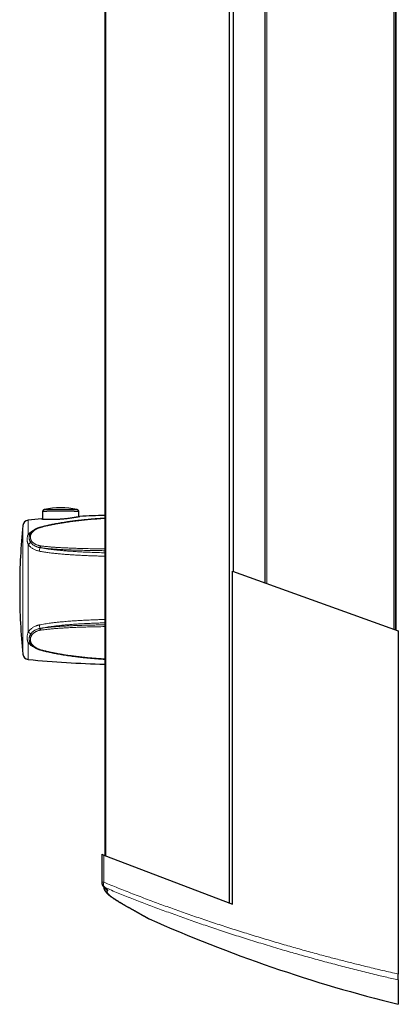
# Model space of a CAD drawing. Header units: millimetres. Extents: x 8 to 913, y 12 to 2661.
# Tile 12 of 39: x 95 to 221, y 1347 to 1676. Entities that reach past the tile are written whole.
import ezdxf

# ---------------------------------------------------------------- set-up
doc = ezdxf.new("R2010")
doc.units = ezdxf.units.MM

msp = doc.modelspace()

# ---------------------------------------------------------------- linework, layer by layer
at = {"color": 7, "linetype": 'Continuous', "lineweight": 30}
for p, q in [((165.02, 1380.71), (165.02, 2550.08)), ((123.3, 2534.1), (123.3, 1396.7)), ((220.43, 1471.89), (220.43, 2458.91)), ((220.43, 1471.89), (220.43, 2458.91)), ((220.45, 1471.88), (220.45, 2458.91)), ((220.63, 1471.82), (220.63, 2458.98)), ((176.9, 1487.52), (176.9, 2443.28)), ((166.29, 1491.33), (166.29, 2439.47)), ((102.58, 1511.58), (102.56, 1508.92)), ((114.67, 1509.73), (114.65, 1511.58)), ((102.03, 1506.18), (101.65, 1506.08)), ((165.92, 1380.37), (165.92, 1491.47)), ((165.92, 1491.47), (221.33, 1471.57)), ((94.92, 1486.12), (94.92, 1484.47)), ((221.33, 1471.57), (221.33, 1357.09)), ((98.32, 1467.83), (98.31, 1467.84)), ((122.3, 1397.08), (122.3, 1387.73)), ((122.3, 1397.08), (123.02, 1396.81)), ((123.02, 1396.81), (165.92, 1380.37)), ((122.3, 1387.73), (122.3, 1387.68)), ((138.14, 1375.53), (138.14, 1375.53)), ((221.33, 1355.13), (221.33, 1347.02))]:
    msp.add_line(p, q, dxfattribs=at)
at = {"color": 8, "linetype": 'Continuous', "lineweight": 0}
for p, q in [((123.66, 1396.56), (123.66, 2534.23)), ((219.85, 1472.1), (219.85, 2458.7)), ((220.43, 1471.89), (220.43, 2458.91)), ((220.43, 1471.89), (220.43, 2458.91)), ((177.39, 1487.35), (177.39, 2443.45)), ((166.34, 1491.31), (166.34, 2439.48)), ((97.77, 1508.53), (97.77, 1503.78)), ((95.97, 1463.84), (95.97, 1506.74)), ((102.09, 1506.11), (101.71, 1506.01)), ((97.77, 1500.44), (97.77, 1471.21)), ((102.01, 1499.32), (101.63, 1499.38)), ((101.71, 1500), (102.09, 1499.95)), ((101.63, 1472.4), (102.01, 1472.47)), ((102.09, 1471.84), (101.71, 1471.78)), ((97.77, 1467.67), (97.77, 1462.05)), ((101.71, 1465.41), (102.09, 1465.3)), ((123.02, 1396.81), (123.02, 1387.73))]:
    msp.add_line(p, q, dxfattribs=at)
at = {"color": 8, "linetype": 'Continuous', "lineweight": 0, "flags": 128}
for points in [[(101.71, 1506.01), (101.69, 1506.04), (101.67, 1506.07), (101.65, 1506.08), (101.65, 1506.08)], [(102.09, 1506.11), (102.06, 1506.15), (102.05, 1506.17), (102.03, 1506.18), (102.03, 1506.18)], [(101.64, 1465.32), (101.65, 1465.33), (101.67, 1465.34), (101.69, 1465.37), (101.71, 1465.41)], [(102.02, 1465.22), (102.03, 1465.22), (102.05, 1465.23), (102.06, 1465.26), (102.09, 1465.3)], [(123.02, 1387.73), (122.9, 1387.73), (122.79, 1387.73), (122.69, 1387.73), (122.6, 1387.73), (122.52, 1387.73), (122.45, 1387.73), (122.39, 1387.73), (122.35, 1387.73), (122.32, 1387.73), (122.3, 1387.73), (122.3, 1387.73)], [(129.59, 1380.32), (129.68, 1380.25), (129.81, 1380.17)], [(129.81, 1380.19), (129.81, 1380.19), (129.95, 1380.12)]]:
    msp.add_lwpolyline(points, dxfattribs=at)
at = {"color": 7, "linetype": 'Continuous', "lineweight": 30, "flags": 128}
msp.add_lwpolyline([(220.44, 1479.9), (220.44, 1480.08), (220.44, 1480.26), (220.44, 1480.43), (220.44, 1480.61), (220.44, 1480.78), (220.44, 1480.95), (220.44, 1481.11), (220.44, 1481.26), (220.44, 1481.41), (220.44, 1481.55), (220.44, 1481.68), (220.44, 1481.8), (220.44, 1481.91), (220.44, 1482.01), (220.44, 1482.11), (220.44, 1482.18), (220.44, 1482.25), (220.44, 1482.31), (220.44, 1482.35), (220.44, 1482.38), (220.44, 1482.39), (220.44, 1482.4), (220.44, 1482.39), (220.44, 1482.36), (220.44, 1482.33), (220.44, 1482.28), (220.44, 1482.22), (220.44, 1482.15), (220.44, 1482.06), (220.44, 1481.97), (220.44, 1481.86), (220.44, 1481.74), (220.44, 1481.62), (220.44, 1481.48), (220.44, 1481.34), (220.44, 1481.19), (220.44, 1481.03), (220.44, 1480.86), (220.44, 1480.69), (220.44, 1480.52), (220.44, 1480.35), (220.44, 1480.17), (220.44, 1479.99), (220.44, 1479.81), (220.44, 1479.63), (220.44, 1479.45), (220.44, 1479.27), (220.44, 1479.1), (220.44, 1478.93), (220.44, 1478.77), (220.44, 1478.61), (220.44, 1478.46), (220.44, 1478.31), (220.44, 1478.18), (220.44, 1478.05), (220.44, 1477.93), (220.44, 1477.83), (220.44, 1477.73), (220.44, 1477.65), (220.44, 1477.57), (220.44, 1477.51), (220.44, 1477.46), (220.44, 1477.43), (220.44, 1477.41), (220.44, 1477.4), (220.44, 1477.4), (220.44, 1477.42), (220.44, 1477.45), (220.44, 1477.49), (220.44, 1477.54), (220.44, 1477.61), (220.44, 1477.69), (220.44, 1477.78), (220.44, 1477.88), (220.44, 1477.99), (220.44, 1478.11), (220.44, 1478.24), (220.44, 1478.38), (220.44, 1478.53), (220.44, 1478.69), (220.44, 1478.85), (220.44, 1479.01), (220.44, 1479.18), (220.44, 1479.36), (220.44, 1479.54), (220.44, 1479.72), (220.44, 1479.9)], dxfattribs=at)
at = {"color": 7, "linetype": 'Continuous', "lineweight": 30}
for centre, radius, start, end in [((97.96, 1506.54), 2, 95.3731, 174.1392), ((135.42, 1108.3), 402, 94.7362, 95.3731), ((135.42, 1108.3), 402, 91.7275, 92.9105), ((296.92, 1486.12), 202, 174.1392, 180), ((296.92, 1484.47), 202, 180, 185.8608), ((97.96, 1464.04), 2, 185.8608, 264.6269), ((135.42, 1862.29), 402, 264.6269, 268.2725), ((124.3, 1387.73), 2, 180, 233.9908), ((124.3, 1387.68), 2, 180, 227.6423), ((341.21, 1832.43), 500, 246.0367, 256.1272)]:
    msp.add_arc(centre, radius, start, end, dxfattribs=at)
at = {"color": 8, "linetype": 'Continuous', "lineweight": 0}
for centre, radius, start, end in [((97.97, 1504.46), 0.711, 253.7934, 311.5979), ((97.28, 1501.73), 1.38, 291.047, 337.019), ((99.18, 1500.96), 0.669, 114.0814, 160.2198), ((98.81, 1503.94), 0.309, 72.2874, 139.661), ((97.74, 1499.47), 3.89, 340.9308, 358.7392), ((103.22, 1499.5), 1.59, 161.5356, 184.2319), ((103.64, 1499.45), 1.63, 162.2974, 184.6442), ((97.61, 1472.28), 4.02, 1.7005, 18.7904), ((103.24, 1472.29), 1.61, 176.0249, 198.2863), ((103.66, 1472.34), 1.65, 175.5873, 197.551), ((97.26, 1469.89), 1.42, 24.5868, 68.6889), ((99.19, 1470.72), 0.683, 201.1499, 245.7371), ((98, 1467), 0.702, 48.1328, 108.6973), ((98.8, 1467.56), 0.305, 220.7982, 290.4512), ((124.13, 1387.44), 1.71, 207.8362, 226.1721), ((124.51, 1387.13), 1.61, 158.0087, 227.6996), ((124.11, 1387.47), 1.68, 233.9954, 246.0418), ((125.21, 1386.73), 2.01, 204.2704, 243.9735)]:
    msp.add_arc(centre, radius, start, end, dxfattribs=at)
at = {"color": 7, "linetype": 'Continuous', "lineweight": 30}
msp.add_ellipse((108.62, 1496.36), major_axis=(-19.9, 0), ratio=0.821138, start_param=4.439021, end_param=4.985912, dxfattribs=at)
for points, knots in [([(103.24, 1512.09), (103.21, 1512.08), (103.15, 1512.07), (103.07, 1512.03), (102.98, 1511.99), (102.91, 1511.95), (102.83, 1511.89), (102.76, 1511.82), (102.69, 1511.75), (102.63, 1511.67), (102.6, 1511.61), (102.58, 1511.58), (102.58, 1511.58)], [0, 0, 0, 0, 0.101371, 0.21931, 0.317769, 0.42288, 0.53225, 0.644351, 0.758237, 0.873322, 0.989233, 1, 1, 1, 1]), ([(102.58, 1511.58), (102.58, 1511.58), (102.58, 1511.58), (102.61, 1511.58), (102.68, 1511.58), (102.76, 1511.58), (102.82, 1511.58), (102.84, 1511.58)], [0, 0, 0, 0, 0.14854, 0.388931, 0.631125, 0.875565, 1, 1, 1, 1]), ([(102.84, 1511.58), (102.88, 1511.58), (102.97, 1511.58), (103.15, 1511.58), (103.35, 1511.59), (103.58, 1511.59), (103.83, 1511.59), (104.11, 1511.59), (104.4, 1511.6), (104.73, 1511.6), (105.09, 1511.6), (105.49, 1511.6), (105.91, 1511.61), (106.36, 1511.61), (106.85, 1511.61), (107.38, 1511.61), (107.91, 1511.61), (108.47, 1511.61), (109, 1511.61), (109.5, 1511.61), (109.95, 1511.61), (110.4, 1511.61), (110.84, 1511.61), (111.27, 1511.61), (111.67, 1511.6), (112.06, 1511.6), (112.4, 1511.6), (112.7, 1511.6), (112.99, 1511.59), (113.28, 1511.59), (113.57, 1511.59), (113.82, 1511.59), (114.05, 1511.58), (114.25, 1511.58), (114.41, 1511.58), (114.54, 1511.58), (114.61, 1511.58), (114.65, 1511.58), (114.65, 1511.58), (114.65, 1511.58)], [0, 0, 0, 0, 0.023525, 0.047264, 0.071167, 0.095265, 0.119414, 0.143726, 0.168163, 0.192751, 0.221213, 0.249828, 0.278662, 0.307787, 0.341352, 0.375306, 0.409448, 0.443976, 0.481652, 0.510239, 0.538935, 0.568078, 0.597345, 0.625716, 0.654217, 0.680939, 0.707782, 0.729938, 0.752176, 0.778164, 0.804306, 0.830707, 0.857303, 0.883294, 0.909511, 0.936228, 0.963221, 0.985883, 1, 1, 1, 1]), ([(114.65, 1511.58), (114.65, 1511.58), (114.63, 1511.62), (114.59, 1511.68), (114.54, 1511.75), (114.48, 1511.82), (114.41, 1511.88), (114.34, 1511.93), (114.27, 1511.98), (114.2, 1512.02), (114.13, 1512.05), (114.06, 1512.07), (114.02, 1512.09), (113.99, 1512.09), (113.99, 1512.09)], [0, 0, 0, 0, 0.024907, 0.135661, 0.243867, 0.34941, 0.452117, 0.551745, 0.64797, 0.740361, 0.828352, 0.9112, 0.98793, 1, 1, 1, 1]), ([(123.3, 1509.14), (123.12, 1509.13), (122.49, 1509.1), (121.42, 1509.03), (120.08, 1508.93), (118.76, 1508.82), (117.45, 1508.7), (116.16, 1508.58), (114.9, 1508.44), (113.69, 1508.3), (112.53, 1508.16), (111.41, 1508), (110.34, 1507.85), (109.29, 1507.69), (108.29, 1507.52), (107.35, 1507.35), (106.49, 1507.2), (105.71, 1507.04), (104.99, 1506.89), (104.27, 1506.74), (103.57, 1506.58), (102.9, 1506.41), (102.39, 1506.28), (102.11, 1506.21), (102.03, 1506.18)], [0, 0, 0, 0, 0.024702, 0.087771, 0.150043, 0.211557, 0.272348, 0.332808, 0.392004, 0.448558, 0.502804, 0.555037, 0.605493, 0.654367, 0.701822, 0.747994, 0.787291, 0.823854, 0.858322, 0.891101, 0.92586, 0.959027, 0.987488, 1, 1, 1, 1]), ([(102.23, 1508.92), (102.23, 1508.92), (102.25, 1508.93), (102.32, 1508.93), (102.43, 1508.93), (102.57, 1508.92), (102.74, 1508.92), (102.94, 1508.91), (103.17, 1508.9), (103.43, 1508.89), (103.72, 1508.88), (104.03, 1508.86), (104.39, 1508.85), (104.8, 1508.84), (105.27, 1508.84), (105.79, 1508.84), (106.32, 1508.84), (106.87, 1508.85), (107.43, 1508.87), (108, 1508.9), (108.57, 1508.93), (109.13, 1508.98), (109.7, 1509.02), (110.26, 1509.08), (110.81, 1509.14), (111.34, 1509.21), (111.86, 1509.28), (112.35, 1509.35), (112.8, 1509.42), (113.2, 1509.48), (113.57, 1509.55), (113.88, 1509.6), (114.16, 1509.65), (114.4, 1509.69), (114.62, 1509.72), (114.79, 1509.75), (114.91, 1509.77), (114.98, 1509.78), (115, 1509.78), (115.01, 1509.78)], [0, 0, 0, 0, 0.005953, 0.02831, 0.050042, 0.071912, 0.094197, 0.116615, 0.140035, 0.163591, 0.187541, 0.211615, 0.238413, 0.265361, 0.298244, 0.331368, 0.364248, 0.397339, 0.430216, 0.463288, 0.496164, 0.529227, 0.562103, 0.595167, 0.628043, 0.661117, 0.693996, 0.727094, 0.75781, 0.788734, 0.816692, 0.844839, 0.870316, 0.895966, 0.922205, 0.948669, 0.971597, 0.994696, 1, 1, 1, 1]), ([(101.65, 1506.08), (101.58, 1506.06), (101.44, 1506.02), (101.22, 1505.95), (101, 1505.87), (100.78, 1505.78), (100.57, 1505.69), (100.36, 1505.59), (100.16, 1505.48), (99.96, 1505.37), (99.77, 1505.26), (99.59, 1505.13), (99.41, 1505), (99.24, 1504.87), (99.09, 1504.73), (98.94, 1504.58), (98.8, 1504.43), (98.68, 1504.29), (98.61, 1504.19), (98.58, 1504.14)], [0, 0, 0, 0, 0.0506, 0.109727, 0.169044, 0.228556, 0.28826, 0.348148, 0.408208, 0.468422, 0.528768, 0.589219, 0.649766, 0.710365, 0.77012, 0.82978, 0.889271, 0.948518, 1, 1, 1, 1]), ([(98.58, 1504.14), (98.57, 1504.13), (98.52, 1504.06), (98.45, 1503.95), (98.36, 1503.79), (98.3, 1503.67), (98.27, 1503.59), (98.27, 1503.58)], [0, 0, 0, 0, 0.078082, 0.355904, 0.633381, 0.910142, 1, 1, 1, 1]), ([(98.31, 1467.83), (98.34, 1467.78), (98.39, 1467.67), (98.47, 1467.52), (98.54, 1467.41), (98.57, 1467.36)], [0, 0, 0, 0, 0.310522, 0.666261, 1, 1, 1, 1]), ([(98.57, 1467.37), (98.58, 1467.34), (98.63, 1467.27), (98.73, 1467.14), (98.86, 1466.98), (99, 1466.83), (99.14, 1466.68), (99.3, 1466.54), (99.47, 1466.4), (99.65, 1466.27), (99.83, 1466.14), (100.02, 1466.02), (100.22, 1465.91), (100.42, 1465.8), (100.63, 1465.7), (100.85, 1465.6), (101.07, 1465.51), (101.29, 1465.43), (101.49, 1465.37), (101.6, 1465.34), (101.64, 1465.32)], [0, 0, 0, 0, 0.021815, 0.079594, 0.137792, 0.196367, 0.255267, 0.314437, 0.373823, 0.433243, 0.49296, 0.552576, 0.612208, 0.67183, 0.731419, 0.790955, 0.850419, 0.9098, 0.969088, 1, 1, 1, 1]), ([(101.64, 1465.32), (101.69, 1465.31), (101.82, 1465.27), (101.95, 1465.24), (102.02, 1465.22)], [0, 0, 0, 0, 0.395238, 1, 1, 1, 1]), ([(102.02, 1465.22), (102.11, 1465.19), (102.38, 1465.11), (102.87, 1464.99), (103.49, 1464.83), (104.15, 1464.67), (104.84, 1464.52), (105.56, 1464.36), (106.32, 1464.21), (107.14, 1464.05), (108.01, 1463.89), (108.94, 1463.73), (109.92, 1463.57), (110.92, 1463.42), (111.95, 1463.27), (113.01, 1463.13), (114.11, 1463), (115.24, 1462.86), (116.42, 1462.74), (117.65, 1462.62), (118.91, 1462.5), (120.21, 1462.4), (121.52, 1462.3), (122.55, 1462.23), (123.15, 1462.2), (123.3, 1462.19)], [0, 0, 0, 0, 0.0125606, 0.040062, 0.0702619, 0.1019077, 0.1347823, 0.1691253, 0.2052405, 0.2435473, 0.2846607, 0.3292449, 0.3750511, 0.4220295, 0.4702914, 0.5199626, 0.5711901, 0.6241472, 0.6790397, 0.7361145, 0.7957022, 0.8560987, 0.9169354, 0.9784911, 1, 1, 1, 1]), ([(122.95, 1386.26), (122.95, 1386.22), (122.96, 1386.14), (122.97, 1386), (123, 1385.86), (123.03, 1385.72), (123.07, 1385.59), (123.11, 1385.45), (123.16, 1385.32), (123.22, 1385.19), (123.29, 1385.06), (123.36, 1384.94), (123.45, 1384.8), (123.54, 1384.67), (123.65, 1384.52), (123.78, 1384.37), (123.93, 1384.2), (124.1, 1384.03), (124.29, 1383.84), (124.5, 1383.66), (124.72, 1383.47), (124.94, 1383.3), (125.16, 1383.12), (125.39, 1382.95), (125.63, 1382.77), (125.88, 1382.6), (126.13, 1382.42), (126.39, 1382.25), (126.66, 1382.07), (126.94, 1381.89), (127.22, 1381.71), (127.52, 1381.52), (127.82, 1381.33), (128.14, 1381.14), (128.46, 1380.95), (128.8, 1380.75), (129.14, 1380.55), (129.48, 1380.36), (129.7, 1380.23), (129.81, 1380.17)], [0, 0, 0, 0, 0.008583, 0.021276, 0.034281, 0.047685, 0.061589, 0.076108, 0.091384, 0.107951, 0.124989, 0.143465, 0.163645, 0.185922, 0.210787, 0.238829, 0.270594, 0.306056, 0.344316, 0.382885, 0.420269, 0.456397, 0.491799, 0.525869, 0.559332, 0.592326, 0.624954, 0.657298, 0.689421, 0.721374, 0.753201, 0.784937, 0.816615, 0.847558, 0.878986, 0.91043, 0.941882, 0.973333, 1, 1, 1, 1]), ([(122.95, 1386.25), (122.95, 1386.24), (122.96, 1386.18), (122.97, 1386.08), (122.99, 1385.93), (123.02, 1385.79), (123.06, 1385.66), (123.1, 1385.52), (123.15, 1385.39), (123.21, 1385.26), (123.28, 1385.13), (123.35, 1385), (123.43, 1384.87), (123.53, 1384.73), (123.63, 1384.59), (123.76, 1384.43), (123.9, 1384.27), (124.07, 1384.09), (124.26, 1383.91), (124.47, 1383.72), (124.68, 1383.54), (124.88, 1383.37), (125.1, 1383.21), (125.32, 1383.03), (125.56, 1382.86), (125.8, 1382.68), (126.06, 1382.51), (126.32, 1382.33), (126.58, 1382.15), (126.86, 1381.97), (127.14, 1381.79), (127.44, 1381.6), (127.74, 1381.41), (128.05, 1381.22), (128.37, 1381.03), (128.7, 1380.83), (129.04, 1380.63), (129.4, 1380.43), (129.65, 1380.28), (129.79, 1380.2), (129.81, 1380.19)], [0, 0, 0, 0, 0.002209, 0.014974, 0.02804, 0.04149, 0.055424, 0.069956, 0.085216, 0.101241, 0.118629, 0.137304, 0.157567, 0.17978, 0.204401, 0.231994, 0.263156, 0.298178, 0.336279, 0.375259, 0.413176, 0.445424, 0.479174, 0.513957, 0.548027, 0.581539, 0.614614, 0.647334, 0.679758, 0.711925, 0.743862, 0.775587, 0.807112, 0.838451, 0.86999, 0.901521, 0.933045, 0.964558, 0.996054, 1, 1, 1, 1]), ([(123.12, 1386.11), (123.15, 1386.09), (123.2, 1386.05), (123.28, 1385.99), (123.36, 1385.93), (123.44, 1385.87), (123.5, 1385.82), (123.55, 1385.78), (123.59, 1385.75), (123.61, 1385.72), (123.63, 1385.71), (123.64, 1385.7), (123.64, 1385.7), (123.64, 1385.7)], [0, 0, 0, 0, 0.080584, 0.184218, 0.292292, 0.404797, 0.514141, 0.619617, 0.720609, 0.806351, 0.887224, 0.963167, 1, 1, 1, 1]), ([(129.8, 1380.2), (129.85, 1380.17), (130.02, 1380.07), (130.32, 1379.9), (130.71, 1379.68), (131.08, 1379.47), (131.44, 1379.27), (131.79, 1379.07), (132.14, 1378.87), (132.48, 1378.68), (132.8, 1378.5), (133.12, 1378.32), (133.42, 1378.15), (133.72, 1377.99), (134, 1377.83), (134.28, 1377.67), (134.54, 1377.52), (134.8, 1377.38), (135.05, 1377.24), (135.28, 1377.11), (135.51, 1376.98), (135.73, 1376.86), (135.94, 1376.75), (136.13, 1376.64), (136.32, 1376.53), (136.5, 1376.43), (136.67, 1376.34), (136.82, 1376.25), (136.97, 1376.17), (137.11, 1376.09), (137.24, 1376.02), (137.35, 1375.96), (137.46, 1375.9), (137.56, 1375.84), (137.64, 1375.8), (137.72, 1375.75), (137.78, 1375.72), (137.84, 1375.69), (137.88, 1375.66), (137.92, 1375.64), (137.93, 1375.63), (137.94, 1375.63), (137.94, 1375.63), (137.94, 1375.63)], [0, 0, 0, 0, 0.008166, 0.034399, 0.060538, 0.08656, 0.112483, 0.138597, 0.164653, 0.190653, 0.216604, 0.242508, 0.268372, 0.2942, 0.319995, 0.345763, 0.371508, 0.397234, 0.422945, 0.448646, 0.47434, 0.50003, 0.525721, 0.551415, 0.577119, 0.602801, 0.628433, 0.654057, 0.679666, 0.705255, 0.730815, 0.756339, 0.781815, 0.807226, 0.832548, 0.857891, 0.883138, 0.908244, 0.933108, 0.957509, 0.977497, 0.993654, 1, 1, 1, 1]), ([(129.81, 1380.17), (129.9, 1380.11), (130.13, 1379.99), (130.48, 1379.79), (130.86, 1379.57), (131.23, 1379.36), (131.59, 1379.16), (131.94, 1378.97), (132.28, 1378.77), (132.61, 1378.59), (132.93, 1378.41), (133.24, 1378.23), (133.54, 1378.06), (133.84, 1377.9), (134.12, 1377.74), (134.39, 1377.59), (134.65, 1377.45), (134.91, 1377.3), (135.15, 1377.17), (135.39, 1377.04), (135.61, 1376.91), (135.82, 1376.8), (136.03, 1376.68), (136.22, 1376.58), (136.4, 1376.47), (136.58, 1376.38), (136.74, 1376.29), (136.89, 1376.2), (137.04, 1376.12), (137.17, 1376.05), (137.29, 1375.98), (137.41, 1375.92), (137.51, 1375.86), (137.61, 1375.81), (137.69, 1375.76), (137.76, 1375.72), (137.83, 1375.69), (137.88, 1375.66), (137.93, 1375.63), (137.97, 1375.61), (137.99, 1375.6), (138.02, 1375.59), (138.03, 1375.58), (138.04, 1375.57), (138.06, 1375.56), (138.08, 1375.56), (138.1, 1375.55), (138.11, 1375.54), (138.13, 1375.53), (138.14, 1375.53)], [0, 0, 0, 0, 0.018212, 0.043566, 0.068835, 0.094001, 0.119156, 0.144354, 0.169514, 0.19464, 0.219736, 0.244808, 0.269859, 0.294893, 0.319917, 0.344903, 0.369867, 0.394837, 0.419805, 0.444758, 0.469688, 0.494585, 0.51944, 0.544244, 0.568766, 0.593659, 0.618512, 0.643331, 0.668122, 0.69289, 0.717644, 0.742391, 0.76714, 0.7919, 0.816687, 0.841524, 0.86645, 0.891537, 0.91694, 0.943074, 0.971597, 0.979637, 0.985877, 0.989871, 0.993047, 0.995539, 0.997541, 0.999204, 1, 1, 1, 1]), ([(221.33, 1355.13), (221.33, 1355.14), (221.33, 1355.16), (221.33, 1355.23), (221.33, 1355.31), (221.33, 1355.42), (221.33, 1355.55), (221.33, 1355.7), (221.33, 1355.86), (221.33, 1356.04), (221.33, 1356.24), (221.33, 1356.44), (221.33, 1356.65), (221.33, 1356.87), (221.33, 1357.02), (221.33, 1357.09)], [0, 0, 0, 0, 0.076637, 0.153514, 0.230143, 0.306809, 0.383722, 0.460389, 0.5366, 0.613051, 0.689271, 0.766508, 0.843982, 0.921231, 1, 1, 1, 1])]:
    msp.add_open_spline(points, degree=3, knots=knots, dxfattribs=at)
at = {"color": 8, "linetype": 'Continuous', "lineweight": 0}
for points, knots in [([(103.24, 1512.09), (103.25, 1512.09), (103.26, 1512.09), (103.33, 1512.09), (103.45, 1512.09), (103.6, 1512.1), (103.8, 1512.1), (104.04, 1512.1), (104.32, 1512.1), (104.64, 1512.1), (104.97, 1512.11), (105.31, 1512.11), (105.65, 1512.11), (106.01, 1512.11), (106.4, 1512.11), (106.82, 1512.12), (107.28, 1512.12), (107.75, 1512.12), (108.24, 1512.12), (108.76, 1512.12), (109.3, 1512.12), (109.83, 1512.12), (110.33, 1512.12), (110.78, 1512.11), (111.19, 1512.11), (111.59, 1512.11), (111.98, 1512.11), (112.32, 1512.11), (112.62, 1512.1), (112.89, 1512.1), (113.14, 1512.1), (113.35, 1512.1), (113.53, 1512.1), (113.67, 1512.09), (113.79, 1512.09), (113.88, 1512.09), (113.95, 1512.09), (113.98, 1512.09), (113.99, 1512.09), (113.99, 1512.09)], [0, 0, 0, 0, 0.026567, 0.053229, 0.079805, 0.106267, 0.132807, 0.159286, 0.188277, 0.217341, 0.246349, 0.272265, 0.298248, 0.32424, 0.350169, 0.381131, 0.412179, 0.443234, 0.474205, 0.50952, 0.544956, 0.580385, 0.615693, 0.644714, 0.673869, 0.70305, 0.732167, 0.761156, 0.785688, 0.810299, 0.834895, 0.859406, 0.880177, 0.901018, 0.921849, 0.942606, 0.96346, 0.984403, 1, 1, 1, 1]), ([(123.3, 1509.08), (123.08, 1509.07), (122, 1509.02), (120.08, 1508.87), (117.72, 1508.67), (115.58, 1508.46), (113.65, 1508.24), (111.72, 1507.98), (109.96, 1507.72), (108.35, 1507.46), (106.89, 1507.2), (105.45, 1506.92), (104.16, 1506.64), (103.04, 1506.37), (102.4, 1506.2), (102.09, 1506.11)], [0, 0, 0, 0, 0.030689, 0.150334, 0.269969, 0.360381, 0.450804, 0.541223, 0.631627, 0.700444, 0.769277, 0.838098, 0.9069, 0.953451, 1, 1, 1, 1]), ([(97.77, 1503.78), (97.84, 1503.86), (97.97, 1504.02), (98.19, 1504.24), (98.45, 1504.46), (98.74, 1504.67), (99.06, 1504.88), (99.36, 1505.04), (99.56, 1505.12), (99.62, 1505.15)], [0, 0, 0, 0, 0.145571, 0.291144, 0.439942, 0.588743, 0.754426, 0.920111, 1, 1, 1, 1]), ([(101.71, 1506.01), (101.59, 1505.97), (101.36, 1505.9), (101.01, 1505.77), (100.67, 1505.63), (100.35, 1505.47), (100.05, 1505.29), (99.77, 1505.11), (99.51, 1504.9), (99.28, 1504.69), (99.08, 1504.47), (98.96, 1504.31), (98.91, 1504.24)], [0, 0, 0, 0, 0.098641, 0.197284, 0.2987274, 0.4001727, 0.5000618, 0.5999515, 0.7026229, 0.8052936, 0.9023327, 1, 1, 1, 1]), ([(97.77, 1500.44), (97.73, 1500.54), (97.65, 1500.73), (97.56, 1501.02), (97.49, 1501.31), (97.43, 1501.61), (97.4, 1501.9), (97.4, 1502.23), (97.42, 1502.6), (97.48, 1502.96), (97.56, 1503.27), (97.66, 1503.53), (97.74, 1503.7), (97.77, 1503.78)], [0, 0, 0, 0, 0.084343, 0.16877, 0.253135, 0.339881, 0.42669, 0.51344, 0.633631, 0.753816, 0.835865, 0.917971, 1, 1, 1, 1]), ([(98.55, 1501.19), (98.5, 1501.27), (98.39, 1501.44), (98.27, 1501.7), (98.17, 1501.97), (98.11, 1502.24), (98.08, 1502.51), (98.08, 1502.79), (98.11, 1503.06), (98.17, 1503.31), (98.22, 1503.48), (98.26, 1503.56), (98.27, 1503.58)], [0, 0, 0, 0, 0.110522, 0.221051, 0.334699, 0.448354, 0.558799, 0.669245, 0.78245, 0.895652, 0.978179, 1, 1, 1, 1]), ([(98.91, 1504.24), (98.86, 1504.16), (98.76, 1504.02), (98.65, 1503.79), (98.57, 1503.55), (98.51, 1503.31), (98.48, 1503.06), (98.48, 1502.81), (98.5, 1502.56), (98.55, 1502.32), (98.62, 1502.12), (98.7, 1501.93), (98.79, 1501.75), (98.87, 1501.63), (98.91, 1501.57)], [0, 0, 0, 0, 0.087314, 0.174636, 0.26434, 0.354052, 0.444722, 0.535393, 0.628244, 0.721091, 0.790241, 0.859389, 0.929696, 1, 1, 1, 1]), ([(101.63, 1499.38), (101.5, 1499.41), (101.24, 1499.46), (100.86, 1499.57), (100.48, 1499.7), (100.13, 1499.86), (99.8, 1500.04), (99.49, 1500.24), (99.21, 1500.46), (98.96, 1500.69), (98.73, 1500.94), (98.61, 1501.11), (98.55, 1501.19)], [0, 0, 0, 0, 0.099233, 0.199158, 0.301244, 0.404069, 0.503299, 0.603198, 0.705205, 0.807942, 0.903664, 1, 1, 1, 1]), ([(98.91, 1501.57), (98.96, 1501.5), (99.08, 1501.35), (99.28, 1501.13), (99.52, 1500.92), (99.78, 1500.73), (100.06, 1500.55), (100.36, 1500.4), (100.69, 1500.26), (101.03, 1500.15), (101.37, 1500.06), (101.6, 1500.02), (101.71, 1500)], [0, 0, 0, 0, 0.098626, 0.197254, 0.298598, 0.399942, 0.501201, 0.602458, 0.706645, 0.810829, 0.905117, 1, 1, 1, 1]), ([(101.42, 1498.2), (101.26, 1498.23), (100.95, 1498.3), (100.49, 1498.44), (100.04, 1498.62), (99.62, 1498.82), (99.23, 1499.05), (98.86, 1499.3), (98.52, 1499.58), (98.22, 1499.87), (97.97, 1500.16), (97.84, 1500.35), (97.77, 1500.44)], [0, 0, 0, 0, 0.10119, 0.20238, 0.306481, 0.41058, 0.511784, 0.612986, 0.717218, 0.821448, 0.910463, 1, 1, 1, 1]), ([(123.3, 1496.51), (123.25, 1496.52), (122.55, 1496.53), (121.23, 1496.57), (119.32, 1496.63), (117.48, 1496.7), (115.69, 1496.78), (113.97, 1496.87), (112.25, 1496.97), (110.58, 1497.09), (108.98, 1497.22), (107.43, 1497.36), (105.89, 1497.53), (104.62, 1497.68), (103.62, 1497.82), (102.88, 1497.94), (102.15, 1498.06), (101.66, 1498.15), (101.42, 1498.2)], [0, 0, 0, 0, 0.007445, 0.093741, 0.180075, 0.266409, 0.344742, 0.423074, 0.501458, 0.579841, 0.650539, 0.721236, 0.792041, 0.862843, 0.89711, 0.931377, 0.965689, 1, 1, 1, 1]), ([(123.3, 1498.35), (122.64, 1498.36), (121.34, 1498.37), (119.4, 1498.4), (117.48, 1498.44), (115.55, 1498.48), (113.75, 1498.54), (112.07, 1498.59), (110.52, 1498.65), (108.97, 1498.73), (107.43, 1498.82), (106.08, 1498.91), (104.91, 1499), (103.94, 1499.09), (102.97, 1499.2), (102.33, 1499.28), (102.01, 1499.32)], [0, 0, 0, 0, 0.091439, 0.181153, 0.270876, 0.360597, 0.450308, 0.523095, 0.595901, 0.668706, 0.741497, 0.814271, 0.860702, 0.907144, 0.953579, 1, 1, 1, 1]), ([(102.01, 1499.32), (102.42, 1499.25), (103.24, 1499.1), (104.48, 1498.91), (105.73, 1498.74), (106.98, 1498.59), (108.24, 1498.47), (109.71, 1498.33), (111.39, 1498.2), (113.29, 1498.07), (115.18, 1497.96), (116.49, 1497.89), (117.99, 1497.82), (119.69, 1497.76), (121.73, 1497.69), (122.93, 1497.66), (123.3, 1497.65)], [0, 0, 0, 0, 0.0592629, 0.1185496, 0.1778711, 0.2372174, 0.2965617, 0.3558629, 0.4445161, 0.5331816, 0.6218521, 0.7105121, 0.7157027, 0.8321376, 0.9485798, 1, 1, 1, 1]), ([(102.09, 1499.95), (102.49, 1499.9), (103.3, 1499.79), (104.54, 1499.66), (105.78, 1499.55), (107.02, 1499.46), (108.28, 1499.39), (109.74, 1499.31), (111.41, 1499.23), (113.3, 1499.16), (115.19, 1499.1), (116.49, 1499.07), (117.99, 1499.03), (119.68, 1499), (121.72, 1498.97), (122.93, 1498.96), (123.3, 1498.95)], [0, 0, 0, 0, 0.059202, 0.118429, 0.177691, 0.236979, 0.296264, 0.355504, 0.444065, 0.53264, 0.62122, 0.709787, 0.715202, 0.831439, 0.947686, 1, 1, 1, 1]), ([(101.42, 1473.57), (101.73, 1473.64), (102.35, 1473.76), (103.29, 1473.92), (104.24, 1474.07), (105.3, 1474.22), (106.47, 1474.36), (107.75, 1474.5), (109.25, 1474.65), (110.97, 1474.8), (112.9, 1474.94), (114.82, 1475.06), (116.72, 1475.16), (118.63, 1475.25), (120.46, 1475.32), (122.02, 1475.37), (122.94, 1475.39), (123.3, 1475.4)], [0, 0, 0, 0, 0.043811, 0.087624, 0.131533, 0.175443, 0.234323, 0.293208, 0.35209, 0.440596, 0.529102, 0.615506, 0.701911, 0.788372, 0.874833, 0.951306, 1, 1, 1, 1]), ([(97.77, 1471.21), (97.84, 1471.31), (97.97, 1471.5), (98.19, 1471.78), (98.45, 1472.04), (98.74, 1472.31), (99.06, 1472.56), (99.43, 1472.81), (99.83, 1473.03), (100.2, 1473.2), (100.53, 1473.33), (100.82, 1473.42), (101.12, 1473.51), (101.32, 1473.55), (101.42, 1473.57)], [0, 0, 0, 0, 0.085624, 0.171249, 0.258771, 0.346294, 0.443748, 0.541202, 0.641312, 0.741423, 0.805705, 0.869988, 0.934994, 1, 1, 1, 1]), ([(98.55, 1470.48), (98.61, 1470.57), (98.74, 1470.75), (98.97, 1471.02), (99.23, 1471.27), (99.52, 1471.5), (99.83, 1471.71), (100.16, 1471.9), (100.51, 1472.07), (100.88, 1472.21), (101.26, 1472.32), (101.51, 1472.37), (101.63, 1472.4)], [0, 0, 0, 0, 0.099471, 0.199636, 0.301966, 0.405034, 0.504502, 0.604643, 0.706914, 0.809926, 0.904663, 1, 1, 1, 1]), ([(101.71, 1471.78), (101.59, 1471.76), (101.36, 1471.72), (101.01, 1471.62), (100.67, 1471.5), (100.35, 1471.35), (100.05, 1471.19), (99.77, 1471), (99.51, 1470.79), (99.28, 1470.57), (99.08, 1470.34), (98.96, 1470.18), (98.91, 1470.1)], [0, 0, 0, 0, 0.098641, 0.197284, 0.298727, 0.400173, 0.500062, 0.599952, 0.702623, 0.805294, 0.902333, 1, 1, 1, 1]), ([(123.3, 1474.27), (122.64, 1474.25), (121.34, 1474.22), (119.4, 1474.14), (117.47, 1474.06), (115.54, 1473.96), (113.74, 1473.85), (112.07, 1473.73), (110.51, 1473.6), (108.97, 1473.46), (107.42, 1473.29), (106.07, 1473.13), (104.91, 1472.97), (103.94, 1472.82), (102.97, 1472.66), (102.33, 1472.53), (102.01, 1472.47)], [0, 0, 0, 0, 0.09181, 0.181653, 0.271503, 0.361351, 0.451191, 0.523931, 0.59669, 0.669446, 0.742189, 0.814916, 0.861186, 0.907467, 0.95374, 1, 1, 1, 1]), ([(102.01, 1472.47), (102.42, 1472.52), (103.23, 1472.64), (104.47, 1472.78), (105.79, 1472.91), (107.21, 1473.03), (108.72, 1473.13), (110.23, 1473.22), (111.74, 1473.29), (113.39, 1473.36), (115.17, 1473.43), (117.08, 1473.49), (119, 1473.54), (121.07, 1473.58), (122.5, 1473.6), (123.3, 1473.61)], [0, 0, 0, 0, 0.059057, 0.118134, 0.177204, 0.248212, 0.319235, 0.390272, 0.461311, 0.532331, 0.62152, 0.710719, 0.79992, 0.889113, 1, 1, 1, 1]), ([(123.3, 1473.02), (123.08, 1473.02), (122, 1473), (120.08, 1472.96), (117.72, 1472.91), (115.58, 1472.84), (113.65, 1472.77), (111.72, 1472.69), (109.96, 1472.59), (108.35, 1472.49), (106.89, 1472.38), (105.45, 1472.26), (104.16, 1472.12), (103.04, 1471.98), (102.4, 1471.89), (102.09, 1471.84)], [0, 0, 0, 0, 0.030689, 0.150334, 0.269969, 0.360381, 0.450804, 0.541223, 0.631627, 0.700444, 0.769277, 0.838098, 0.9069, 0.953451, 1, 1, 1, 1]), ([(97.77, 1467.67), (97.74, 1467.74), (97.68, 1467.87), (97.61, 1468.08), (97.54, 1468.3), (97.49, 1468.52), (97.45, 1468.75), (97.41, 1469.06), (97.39, 1469.44), (97.42, 1469.88), (97.49, 1470.32), (97.58, 1470.69), (97.68, 1470.99), (97.74, 1471.14), (97.77, 1471.21)], [0, 0, 0, 0, 0.063042, 0.126086, 0.189618, 0.253152, 0.318028, 0.382904, 0.513447, 0.633318, 0.753824, 0.876471, 0.938236, 1, 1, 1, 1]), ([(98.31, 1467.84), (98.3, 1467.87), (98.24, 1467.99), (98.17, 1468.21), (98.11, 1468.5), (98.08, 1468.79), (98.08, 1469.08), (98.11, 1469.37), (98.17, 1469.63), (98.24, 1469.87), (98.33, 1470.07), (98.43, 1470.28), (98.51, 1470.41), (98.55, 1470.48)], [0, 0, 0, 0, 0.036112, 0.144505, 0.253629, 0.359004, 0.46501, 0.572995, 0.681669, 0.760688, 0.839995, 0.919644, 1, 1, 1, 1]), ([(98.91, 1470.1), (98.86, 1470.02), (98.76, 1469.87), (98.65, 1469.63), (98.57, 1469.37), (98.51, 1469.11), (98.48, 1468.85), (98.48, 1468.58), (98.5, 1468.31), (98.55, 1468.07), (98.62, 1467.85), (98.7, 1467.66), (98.79, 1467.46), (98.87, 1467.34), (98.91, 1467.28)], [0, 0, 0, 0, 0.087009, 0.174636, 0.264063, 0.354053, 0.444462, 0.535393, 0.627958, 0.721091, 0.790108, 0.859823, 0.929534, 1, 1, 1, 1]), ([(100.07, 1466), (100.06, 1466), (99.91, 1466.06), (99.62, 1466.19), (99.23, 1466.4), (98.86, 1466.62), (98.52, 1466.88), (98.23, 1467.14), (97.97, 1467.4), (97.84, 1467.58), (97.77, 1467.67)], [0, 0, 0, 0, 0.005797, 0.155493, 0.299985, 0.445495, 0.594262, 0.744176, 0.871713, 1, 1, 1, 1]), ([(98.91, 1467.28), (98.96, 1467.2), (99.08, 1467.03), (99.28, 1466.8), (99.52, 1466.57), (99.78, 1466.36), (100.06, 1466.16), (100.36, 1465.97), (100.69, 1465.8), (101.03, 1465.65), (101.37, 1465.52), (101.6, 1465.44), (101.71, 1465.41)], [0, 0, 0, 0, 0.0982989, 0.1972543, 0.2982509, 0.3999425, 0.5008548, 0.6024585, 0.7062593, 0.8108294, 0.905117, 1, 1, 1, 1]), ([(102.09, 1465.3), (102.49, 1465.19), (103.3, 1464.97), (104.53, 1464.68), (105.85, 1464.39), (107.26, 1464.11), (108.76, 1463.84), (110.27, 1463.6), (111.78, 1463.38), (113.43, 1463.16), (115.21, 1462.94), (117.13, 1462.74), (119.05, 1462.56), (121.1, 1462.4), (122.51, 1462.3), (123.29, 1462.26), (123.3, 1462.26)], [0, 0, 0, 0, 0.058946, 0.117912, 0.176871, 0.248021, 0.319187, 0.390367, 0.461549, 0.532712, 0.622447, 0.712192, 0.801939, 0.891677, 0.998468, 1, 1, 1, 1]), ([(221.33, 1357.09), (220.46, 1357.29), (218.74, 1357.69), (216.15, 1358.29), (213.58, 1358.9), (211.01, 1359.52), (208.59, 1360.11), (206.33, 1360.68), (204.2, 1361.21), (202.09, 1361.75), (199.99, 1362.3), (197.9, 1362.85), (195.66, 1363.44), (193.27, 1364.09), (190.75, 1364.78), (188.23, 1365.48), (185.73, 1366.18), (183.17, 1366.92), (180.55, 1367.68), (177.87, 1368.48), (175.2, 1369.28), (172.56, 1370.09), (169.93, 1370.9), (167.32, 1371.72), (164.73, 1372.55), (162.16, 1373.38), (159.6, 1374.22), (157.07, 1375.07), (154.56, 1375.92), (152.07, 1376.78), (149.6, 1377.64), (147.15, 1378.5), (144.73, 1379.37), (142.33, 1380.25), (139.95, 1381.13), (137.53, 1382.03), (135.09, 1382.95), (132.62, 1383.9), (130.17, 1384.86), (127.76, 1385.81), (125.37, 1386.77), (123.8, 1387.41), (123.02, 1387.73)], [0, 0, 0, 0, 0.023712, 0.047428, 0.071144, 0.09486, 0.118572, 0.138387, 0.158202, 0.178016, 0.197725, 0.217434, 0.237143, 0.26126, 0.285379, 0.3095, 0.33362, 0.357737, 0.384023, 0.410314, 0.436608, 0.462902, 0.489193, 0.515479, 0.541764, 0.568055, 0.594348, 0.620641, 0.646931, 0.673216, 0.699501, 0.725791, 0.752083, 0.778375, 0.804665, 0.83095, 0.85912, 0.887296, 0.915475, 0.943654, 0.97183, 1, 1, 1, 1]), ([(123.43, 1385.93), (124.16, 1385.64), (125.61, 1385.04), (127.82, 1384.14), (130.06, 1383.24), (132.32, 1382.35), (134.6, 1381.46), (136.91, 1380.57), (139.25, 1379.68), (141.6, 1378.8), (143.98, 1377.92), (146.39, 1377.04), (148.81, 1376.17), (151.26, 1375.3), (153.73, 1374.44), (156.21, 1373.58), (158.75, 1372.72), (161.34, 1371.86), (163.98, 1370.99), (166.64, 1370.12), (169.32, 1369.27), (172.02, 1368.42), (174.77, 1367.57), (177.57, 1366.71), (180.42, 1365.86), (183.18, 1365.05), (185.84, 1364.28), (188.4, 1363.55), (190.98, 1362.82), (193.56, 1362.11), (196.16, 1361.4), (198.78, 1360.7), (201.41, 1360.01), (204.06, 1359.32), (206.72, 1358.64), (209.39, 1357.98), (212.07, 1357.32), (214.59, 1356.71), (216.94, 1356.15), (219.13, 1355.63), (220.6, 1355.3), (221.33, 1355.13)], [0, 0, 0, 0, 0.026236, 0.052473, 0.078709, 0.104963, 0.131222, 0.157483, 0.183744, 0.210002, 0.236256, 0.262511, 0.28877, 0.315031, 0.341293, 0.367552, 0.393806, 0.420975, 0.448149, 0.475326, 0.502503, 0.529677, 0.556846, 0.584967, 0.61309, 0.641211, 0.665996, 0.690785, 0.715577, 0.740368, 0.765157, 0.789942, 0.814864, 0.839791, 0.864721, 0.88965, 0.914577, 0.939499, 0.959666, 0.979833, 1, 1, 1, 1]), ([(124.33, 1384.93), (124.35, 1384.94), (124.39, 1384.97), (124.39, 1385.04), (124.36, 1385.12), (124.29, 1385.21), (124.2, 1385.3), (124.09, 1385.41), (123.97, 1385.52), (123.84, 1385.62), (123.72, 1385.72), (123.58, 1385.82), (123.48, 1385.9), (123.43, 1385.93)], [0, 0, 0, 0, 0.120012, 0.240125, 0.36014, 0.452915, 0.545778, 0.638643, 0.731422, 0.798443, 0.865463, 0.932731, 1, 1, 1, 1]), ([(129.95, 1380.12), (129.76, 1380.23), (129.38, 1380.44), (128.85, 1380.76), (128.35, 1381.06), (127.87, 1381.35), (127.41, 1381.63), (126.99, 1381.91), (126.59, 1382.17), (126.21, 1382.43), (125.86, 1382.68), (125.54, 1382.92), (125.24, 1383.15), (124.98, 1383.37), (124.77, 1383.57), (124.59, 1383.74), (124.45, 1383.89), (124.33, 1384.04), (124.23, 1384.17), (124.16, 1384.3), (124.11, 1384.42), (124.08, 1384.55), (124.08, 1384.67), (124.13, 1384.77), (124.21, 1384.86), (124.29, 1384.91), (124.33, 1384.93)], [0, 0, 0, 0, 0.041486, 0.08298, 0.124475, 0.16596, 0.207725, 0.249498, 0.291272, 0.333036, 0.376721, 0.420423, 0.464129, 0.50783, 0.551515, 0.588211, 0.624911, 0.661607, 0.697741, 0.733878, 0.770012, 0.815997, 0.862001, 0.908012, 0.954016, 1, 1, 1, 1]), ([(138.14, 1375.53), (138.14, 1375.53), (138.14, 1375.53), (138.1, 1375.55), (138.05, 1375.58), (137.97, 1375.62), (137.87, 1375.68), (137.75, 1375.74), (137.6, 1375.83), (137.41, 1375.93), (137.18, 1376.06), (136.92, 1376.21), (136.63, 1376.37), (136.3, 1376.55), (135.94, 1376.75), (135.54, 1376.98), (135.09, 1377.23), (134.61, 1377.5), (134.09, 1377.79), (133.54, 1378.1), (132.94, 1378.43), (132.31, 1378.79), (131.74, 1379.11), (131.24, 1379.39), (130.82, 1379.63), (130.39, 1379.87), (130.1, 1380.04), (129.95, 1380.12)], [0, 0, 0, 0, 0.034425, 0.073672, 0.112919, 0.148815, 0.18471, 0.220644, 0.256579, 0.29965, 0.342726, 0.385798, 0.429021, 0.472248, 0.515472, 0.561548, 0.607624, 0.65378, 0.699937, 0.747063, 0.794189, 0.841398, 0.888608, 0.916448, 0.944287, 0.972144, 1, 1, 1, 1])]:
    msp.add_open_spline(points, degree=3, knots=knots, dxfattribs=at)

doc.saveas('drawing.dxf')
